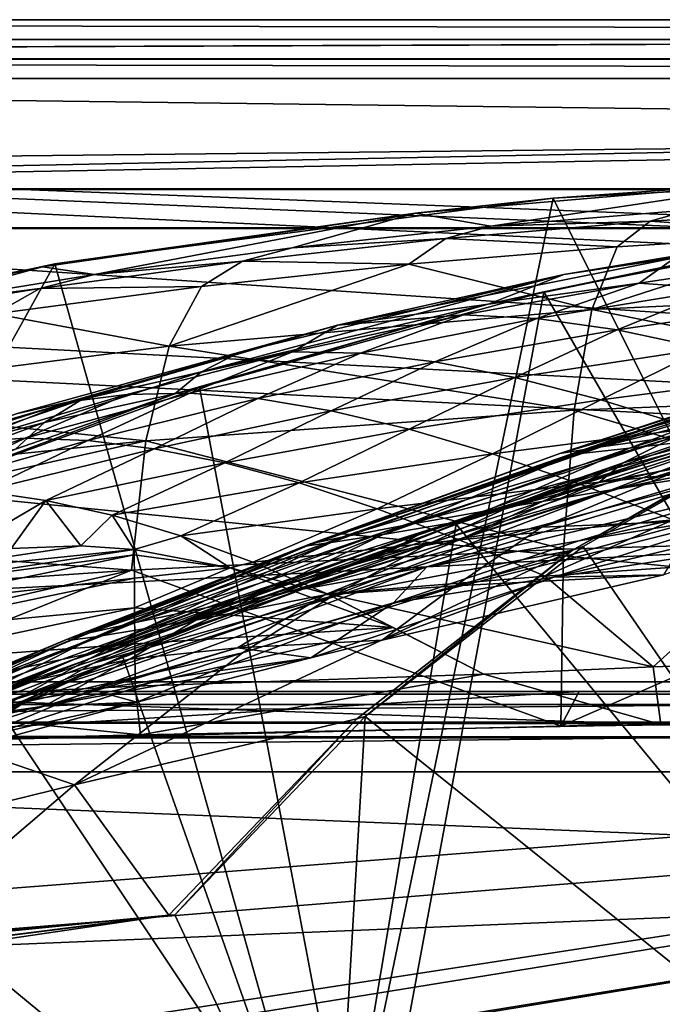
# Model space of a CAD drawing. Header units: metres. Extents: x 0 to 804, y -808 to 0.
# Tile 72 of 100: x 254 to 303, y -75 to 0. Entities that reach past the tile are written whole.
import ezdxf

# ---------------------------------------------------------------- set-up
doc = ezdxf.new("R2010")
doc.units = ezdxf.units.M

msp = doc.modelspace()

# ---------------------------------------------------------------- linework, layer by layer
at = {"layer": 'None0'}
for points in [[(743.104004, -37.838261, 2063.059814), (745.330872, -34.448139, 2063.059814), (34.402058, -4.519207, 2063.059814)], [(745.330872, -34.448139, 2063.059814), (748.720947, -32.221325, 2063.059814), (34.402058, -4.519207, 2063.059814)], [(34.402058, -4.519207, 2063.059814), (748.720947, -32.221325, 2063.059814), (788.402039, -4.519207, 2063.059814)], [(34.402058, -4.519207, 2063.059814), (64.544334, -51.518902, 2063.059814), (737.401917, -51.518902, 2063.059814)], [(743.104004, -37.838261, 2063.059814), (34.402058, -4.519207, 2063.059814), (737.401917, -51.518902, 2063.059814)], [(788.402039, -4.519207, 163.059708), (748.720947, -32.221325, 163.059708), (34.402058, -4.519207, 163.059708)], [(748.720947, -32.221325, 163.059708), (745.330872, -34.448139, 163.059708), (34.402058, -4.519207, 163.059708)], [(34.402058, -4.519207, 163.059708), (745.330872, -34.448139, 163.059708), (743.104004, -37.838261, 163.059708)], [(34.402058, -4.519207, 163.059708), (743.104004, -37.838261, 163.059708), (737.401917, -51.518902, 163.059708)], [(737.401917, -51.518902, 163.059708), (64.544334, -51.518902, 163.059708), (34.402058, -4.519207, 163.059708)], [(788.402039, -4.519207, 163.059708), (34.402058, -4.519207, 163.059708), (788.402039, -4.519207, 173.920044)], [(34.402058, -4.519207, 163.059708), (34.402058, -4.519207, 2063.059814), (788.402039, -4.519207, 173.920044)], [(788.402039, -4.519207, 173.920044), (34.402058, -4.519207, 2063.059814), (788.402039, -4.519207, 2051.920166)], [(34.402058, -4.519207, 2063.059814), (788.402039, -4.519207, 2063.059814), (788.402039, -4.519207, 2051.920166)], [(294.573608, -13.69255, 1608.156738), (337.517548, -99.568741, 1605.907959), (333.065826, -11.586427, 1608.211792)], [(333.065826, -11.586427, 1608.211792), (312.795715, -12.37691, 1610.901001), (294.573608, -13.69255, 1608.156738)], [(284.00412, -14.834646, 1610.717773), (312.795715, -12.37691, 1610.901001), (289.805145, -15.827066, 1716.930908)], [(312.795715, -12.37691, 1610.901001), (284.00412, -14.834646, 1610.717773), (294.573608, -13.69255, 1608.156738)], [(312.795715, -12.37691, 1610.901001), (305.105103, -14.572716, 1717.225586), (289.805145, -15.827066, 1716.930908)], [(256.348969, -18.718821, 1608.025146), (277.718262, -94.654442, 1606.036621), (294.573608, -13.69255, 1608.156738)], [(294.573608, -13.69255, 1608.156738), (284.00412, -14.834646, 1610.717773), (256.348969, -18.718821, 1608.025146)], [(277.718262, -94.654442, 1606.036621), (337.517548, -99.568741, 1605.907959), (294.573608, -13.69255, 1608.156738)], [(255.401566, -18.944498, 1610.452026), (284.00412, -14.834646, 1610.717773), (259.387146, -19.529999, 1716.190674)], [(284.00412, -14.834646, 1610.717773), (255.401566, -18.944498, 1610.452026), (256.348969, -18.718821, 1608.025146)], [(259.387146, -19.529999, 1716.190674), (284.00412, -14.834646, 1610.717773), (274.562469, -17.479712, 1716.585938)], [(284.00412, -14.834646, 1610.717773), (289.805145, -15.827066, 1716.930908), (274.562469, -17.479712, 1716.585938)], [(289.805145, -15.827066, 1716.930908), (305.105103, -14.572716, 1717.225586), (302.015839, -15.456615, 1771.650757)], [(305.105103, -14.572716, 1717.225586), (317.741516, -14.514934, 1772.012939), (302.015839, -15.456615, 1771.650757)], [(302.015839, -15.456615, 1771.650757), (317.741516, -14.514934, 1772.012939), (315.5401, -16.43042, 1826.515137)], [(274.562469, -17.479712, 1716.585938), (289.805145, -15.827066, 1716.930908), (286.345734, -16.785763, 1771.216064)], [(289.805145, -15.827066, 1716.930908), (302.015839, -15.456615, 1771.650757), (286.345734, -16.785763, 1771.216064)], [(286.345734, -16.785763, 1771.216064), (302.015839, -15.456615, 1771.650757), (299.496918, -17.4098, 1826.038086)], [(320.832275, -15.603981, 617.914917), (293.873108, -20.853827, 618.052429), (314.651367, -16.563557, 615.079346)], [(293.873108, -20.853827, 618.052429), (320.832275, -15.603981, 617.914917), (339.4245, -99.678642, 620.116516)], [(314.651367, -16.563557, 615.079346), (295.402344, -19.538303, 563.097229), (321.34256, -15.217979, 562.786987)], [(321.34256, -15.217979, 562.786987), (295.402344, -19.538303, 563.097229), (303.913727, -18.271084, 510.193909)], [(302.015839, -15.456615, 1771.650757), (315.5401, -16.43042, 1826.515137), (299.496918, -17.4098, 1826.038086)], [(314.651367, -16.563557, 615.079346), (289.675049, -21.782118, 615.342224), (295.402344, -19.538303, 563.097229)], [(293.873108, -20.853827, 618.052429), (289.675049, -21.782118, 615.342224), (314.651367, -16.563557, 615.079346)], [(299.496918, -17.4098, 1826.038086), (315.5401, -16.43042, 1826.515137), (297.55014, -22.224348, 1880.271606)], [(315.5401, -16.43042, 1826.515137), (330.201111, -20.694532, 1881.330322), (297.55014, -22.224348, 1880.271606)], [(274.562469, -17.479712, 1716.585938), (286.345734, -16.785763, 1771.216064), (270.739502, -18.502066, 1770.708984)], [(286.345734, -16.785763, 1771.216064), (283.512329, -18.755613, 1825.468384), (270.739502, -18.502066, 1770.708984)], [(286.345734, -16.785763, 1771.216064), (299.496918, -17.4098, 1826.038086), (283.512329, -18.755613, 1825.468384)], [(274.562469, -17.479712, 1716.585938), (270.739502, -18.502066, 1770.708984), (259.387146, -19.529999, 1716.190674)], [(299.496918, -17.4098, 1826.038086), (297.55014, -22.224348, 1880.271606), (283.512329, -18.755613, 1825.468384)], [(218.649078, -26.763483, 1607.814331), (218.58223, -86.707924, 1606.244751), (256.348969, -18.718821, 1608.025146)], [(218.58223, -86.707924, 1606.244751), (277.718262, -94.654442, 1606.036621), (256.348969, -18.718821, 1608.025146)], [(256.348969, -18.718821, 1608.025146), (255.401566, -18.944498, 1610.452026), (218.649078, -26.763483, 1607.814331)], [(255.205383, -20.604959, 1770.129639), (270.739502, -18.502066, 1770.708984), (267.592926, -20.467573, 1824.805908)], [(270.739502, -18.502066, 1770.708984), (255.205383, -20.604959, 1770.129639), (259.387146, -19.529999, 1716.190674)], [(283.512329, -18.755613, 1825.468384), (265.124786, -25.040169, 1878.77002), (267.592926, -20.467573, 1824.805908)], [(283.512329, -18.755613, 1825.468384), (297.55014, -22.224348, 1880.271606), (265.124786, -25.040169, 1878.77002)], [(270.739502, -18.502066, 1770.708984), (283.512329, -18.755613, 1825.468384), (267.592926, -20.467573, 1824.805908)], [(295.402344, -19.538303, 563.097229), (278.022461, -23.41547, 511.011322), (303.913727, -18.271084, 510.193909)], [(303.913727, -18.271084, 510.193909), (278.022461, -23.41547, 511.011322), (301.17691, -20.193193, 458.461304)], [(315.032501, -18.127468, 457.955444), (301.17691, -20.193193, 458.461304), (307.255737, -20.625, 432.669281)], [(315.032501, -18.127468, 457.955444), (303.913727, -18.271084, 510.193909), (301.17691, -20.193193, 458.461304)], [(255.401566, -18.944498, 1610.452026), (241.183777, -21.619293, 1610.288818), (218.649078, -26.763483, 1607.814331)], [(241.183777, -21.619293, 1610.288818), (255.401566, -18.944498, 1610.452026), (244.289108, -21.97691, 1715.745117)], [(244.289108, -21.97691, 1715.745117), (255.401566, -18.944498, 1610.452026), (259.387146, -19.529999, 1716.190674)], [(255.205383, -20.604959, 1770.129639), (244.289108, -21.97691, 1715.745117), (259.387146, -19.529999, 1716.190674)], [(289.675049, -21.782118, 615.342224), (267.608826, -27.002653, 590.007629), (295.402344, -19.538303, 563.097229)], [(295.402344, -19.538303, 563.097229), (267.608826, -27.002653, 590.007629), (270.53244, -25.496048, 563.545837)], [(270.53244, -25.496048, 563.545837), (278.022461, -23.41547, 511.011322), (295.402344, -19.538303, 563.097229)], [(278.022461, -23.41547, 511.011322), (287.687347, -22.639355, 459.049896), (301.17691, -20.193193, 458.461304)], [(301.17691, -20.193193, 458.461304), (287.687347, -22.639355, 459.049896), (293.327545, -22.909855, 433.308899)], [(301.17691, -20.193193, 458.461304), (293.327545, -22.909855, 433.308899), (307.255737, -20.625, 432.669281)], [(239.751648, -23.093576, 1769.477905), (255.205383, -20.604959, 1770.129639), (251.745193, -22.545198, 1824.050781)], [(239.751648, -23.093576, 1769.477905), (244.289108, -21.97691, 1715.745117), (255.205383, -20.604959, 1770.129639)], [(267.592926, -20.467573, 1824.805908), (265.124786, -25.040169, 1878.77002), (251.745193, -22.545198, 1824.050781)], [(251.745193, -22.545198, 1824.050781), (255.205383, -20.604959, 1770.129639), (267.592926, -20.467573, 1824.805908)], [(293.873108, -20.853827, 618.052429), (267.435608, -28.200781, 618.244812), (289.675049, -21.782118, 615.342224)], [(267.435608, -28.200781, 618.244812), (293.873108, -20.853827, 618.052429), (280.103149, -94.914627, 619.99176)], [(280.103149, -94.914627, 619.99176), (293.873108, -20.853827, 618.052429), (339.4245, -99.678642, 620.116516)], [(307.255737, -20.625, 432.669281), (293.327545, -22.909855, 433.308899), (299.498688, -23.776873, 407.748627)], [(297.55014, -22.224348, 1880.271606), (330.201111, -20.694532, 1881.330322), (329.212769, -28.625902, 1935.435791)], [(307.255737, -20.625, 432.669281), (299.498688, -23.776873, 407.748627), (313.922058, -21.683456, 407.077454)], [(289.675049, -21.782118, 615.342224), (265.549408, -28.684767, 615.678772), (267.608826, -27.002653, 590.007629)], [(267.435608, -28.200781, 618.244812), (265.549408, -28.684767, 615.678772), (289.675049, -21.782118, 615.342224)], [(313.922058, -21.683456, 407.077454), (299.498688, -23.776873, 407.748627), (306.193939, -25.212345, 382.38327)], [(265.124786, -25.040169, 1878.77002), (232.963272, -29.139597, 1876.826904), (251.745193, -22.545198, 1824.050781)], [(265.124786, -25.040169, 1878.77002), (297.55014, -22.224348, 1880.271606), (296.177032, -29.946133, 1934.199341)], [(278.022461, -23.41547, 511.011322), (274.578674, -25.477718, 459.721252), (287.687347, -22.639355, 459.049896)], [(274.578674, -25.477718, 459.721252), (279.801392, -25.573061, 434.038116), (287.687347, -22.639355, 459.049896)], [(287.687347, -22.639355, 459.049896), (279.801392, -25.573061, 434.038116), (293.327545, -22.909855, 433.308899)], [(296.177032, -29.946133, 1934.199341), (297.55014, -22.224348, 1880.271606), (329.212769, -28.625902, 1935.435791)], [(293.327545, -22.909855, 433.308899), (279.801392, -25.573061, 434.038116), (285.488922, -26.229733, 408.513397)], [(293.327545, -22.909855, 433.308899), (285.488922, -26.229733, 408.513397), (299.498688, -23.776873, 407.748627)], [(258.411804, -29.125168, 563.822021), (249.718109, -31.540806, 538.051392), (278.022461, -23.41547, 511.011322)], [(278.022461, -23.41547, 511.011322), (249.718109, -31.540806, 538.051392), (253.372681, -30.22637, 512.078308)], [(253.372681, -30.22637, 512.078308), (257.423431, -29.286085, 486.218231), (278.022461, -23.41547, 511.011322)], [(257.423431, -29.286085, 486.218231), (274.578674, -25.477718, 459.721252), (278.022461, -23.41547, 511.011322)], [(270.53244, -25.496048, 563.545837), (258.411804, -29.125168, 563.822021), (278.022461, -23.41547, 511.011322)], [(299.498688, -23.776873, 407.748627), (285.488922, -26.229733, 408.513397), (291.635925, -27.425375, 383.158325)], [(299.498688, -23.776873, 407.748627), (291.635925, -27.425375, 383.158325), (306.193939, -25.212345, 382.38327)], [(232.963272, -29.139597, 1876.826904), (265.124786, -25.040169, 1878.77002), (263.336761, -32.278755, 1932.462891)], [(257.423431, -29.286085, 486.218231), (261.868958, -28.725321, 460.475372), (274.578674, -25.477718, 459.721252)], [(267.608826, -27.002653, 590.007629), (258.411804, -29.125168, 563.822021), (270.53244, -25.496048, 563.545837)], [(261.868958, -28.725321, 460.475372), (266.707062, -28.628368, 434.856842), (274.578674, -25.477718, 459.721252)], [(263.336761, -32.278755, 1932.462891), (265.124786, -25.040169, 1878.77002), (296.177032, -29.946133, 1934.199341)], [(274.578674, -25.477718, 459.721252), (266.707062, -28.628368, 434.856842), (279.801392, -25.573061, 434.038116)], [(266.707062, -28.628368, 434.856842), (271.934326, -29.052488, 409.371735), (279.801392, -25.573061, 434.038116)], [(279.801392, -25.573061, 434.038116), (271.934326, -29.052488, 409.371735), (285.488922, -26.229733, 408.513397)], [(306.193939, -25.212345, 382.38327), (291.635925, -27.425375, 383.158325), (298.236938, -29.134571, 357.982147)], [(306.193939, -25.212345, 382.38327), (298.236938, -29.134571, 357.982147), (313.406372, -27.184265, 357.22464)], [(285.488922, -26.229733, 408.513397), (271.934326, -29.052488, 409.371735), (277.546997, -29.981905, 384.027832)], [(285.488922, -26.229733, 408.513397), (277.546997, -29.981905, 384.027832), (291.635925, -27.425375, 383.158325)], [(298.263947, -32.751995, 952.342163), (295.097321, -33.247612, 895.348083), (319.317352, -26.29254, 952.467773)], [(295.097321, -33.247612, 895.348083), (315.427612, -26.693949, 895.548584), (319.317352, -26.29254, 952.467773)], [(303.988922, -31.957781, 1009.056152), (298.263947, -32.751995, 952.342163), (326.065491, -25.739313, 1009.108154)], [(298.263947, -32.751995, 952.342163), (319.317352, -26.29254, 952.467773), (326.065491, -25.739313, 1009.108154)], [(265.549408, -28.684767, 615.678772), (255.561829, -30.893574, 590.153748), (267.608826, -27.002653, 590.007629)], [(267.608826, -27.002653, 590.007629), (255.561829, -30.893574, 590.153748), (258.411804, -29.125168, 563.822021)], [(275.695343, -40.327435, 837.568848), (314.321686, -26.930365, 838.165894), (295.097321, -33.247612, 895.348083)], [(275.695343, -40.327435, 837.568848), (296.204163, -33.30217, 779.860901), (314.321686, -26.930365, 838.165894)], [(295.097321, -33.247612, 895.348083), (314.321686, -26.930365, 838.165894), (315.427612, -26.693949, 895.548584)], [(296.204163, -33.30217, 779.860901), (315.961456, -26.996801, 780.114929), (314.321686, -26.930365, 838.165894)], [(300.44577, -32.860413, 720.996948), (315.961456, -26.996801, 780.114929), (296.204163, -33.30217, 779.860901)], [(307.118073, -32.083141, 663.198425), (320.350342, -26.89748, 721.176575), (300.44577, -32.860413, 720.996948)], [(300.44577, -32.860413, 720.996948), (320.350342, -26.89748, 721.176575), (315.961456, -26.996801, 780.114929)], [(291.635925, -27.425375, 383.158325), (277.546997, -29.981905, 384.027832), (283.54126, -31.398735, 358.831604)], [(291.635925, -27.425375, 383.158325), (283.54126, -31.398735, 358.831604), (298.236938, -29.134571, 357.982147)], [(313.406372, -27.184265, 357.22464), (298.236938, -29.134571, 357.982147), (305.286652, -31.328714, 332.992249)], [(267.435608, -28.200781, 618.244812), (241.829666, -37.533306, 618.489197), (265.549408, -28.684767, 615.678772)], [(241.829666, -37.533306, 618.489197), (267.435608, -28.200781, 618.244812), (280.103149, -94.914627, 619.99176)], [(241.829666, -37.533306, 618.489197), (253.32074, -32.92218, 615.881531), (265.549408, -28.684767, 615.678772)], [(265.549408, -28.684767, 615.678772), (253.32074, -32.92218, 615.881531), (255.561829, -30.893574, 590.153748)], [(258.878021, -32.257198, 410.323669), (266.707062, -28.628368, 434.856842), (254.076324, -32.091755, 435.765167)], [(266.707062, -28.628368, 434.856842), (261.868958, -28.725321, 460.475372), (254.076324, -32.091755, 435.765167)], [(271.934326, -29.052488, 409.371735), (266.707062, -28.628368, 434.856842), (258.878021, -32.257198, 410.323669)], [(316.608215, -28.308121, 1518.111328), (314.304779, -30.240707, 1562.556396), (292.299164, -36.85598, 1471.195679)], [(299.939545, -33.965172, 1471.546631), (316.608215, -28.308121, 1518.111328), (292.299164, -36.85598, 1471.195679)], [(328.671326, -39.61805, 1989.055786), (296.177032, -29.946133, 1934.199341), (329.212769, -28.625902, 1935.435791)], [(316.608215, -28.308121, 1518.111328), (299.939545, -33.965172, 1471.546631), (315.694, -29.776968, 1472.248779)], [(230.716278, -35.62178, 1930.227783), (232.963272, -29.139597, 1876.826904), (263.336761, -32.278755, 1932.462891)], [(249.578598, -32.402069, 461.312286), (257.423431, -29.286085, 486.218231), (245.386581, -33.158413, 486.960266)], [(257.423431, -29.286085, 486.218231), (253.372681, -30.22637, 512.078308), (245.386581, -33.158413, 486.960266)], [(255.561829, -30.893574, 590.153748), (246.461044, -33.224522, 564.132813), (258.411804, -29.125168, 563.822021)], [(258.411804, -29.125168, 563.822021), (246.461044, -33.224522, 564.132813), (249.718109, -31.540806, 538.051392)], [(254.076324, -32.091755, 435.765167), (261.868958, -28.725321, 460.475372), (249.578598, -32.402069, 461.312286)], [(261.868958, -28.725321, 460.475372), (257.423431, -29.286085, 486.218231), (249.578598, -32.402069, 461.312286)], [(263.981689, -32.890076, 384.991852), (271.934326, -29.052488, 409.371735), (258.878021, -32.257198, 410.323669)], [(271.934326, -29.052488, 409.371735), (263.981689, -32.890076, 384.991852), (277.546997, -29.981905, 384.027832)], [(298.236938, -29.134571, 357.982147), (283.54126, -31.398735, 358.831604), (289.913452, -33.282894, 333.788177)], [(298.236938, -29.134571, 357.982147), (289.913452, -33.282894, 333.788177), (305.286652, -31.328714, 332.992249)], [(295.378693, -40.59396, 1987.670532), (263.336761, -32.278755, 1932.462891), (296.177032, -29.946133, 1934.199341)], [(277.546997, -29.981905, 384.027832), (263.981689, -32.890076, 384.991852), (269.385376, -33.980976, 359.773071)], [(277.546997, -29.981905, 384.027832), (269.385376, -33.980976, 359.773071), (283.54126, -31.398735, 358.831604)], [(328.671326, -39.61805, 1989.055786), (295.378693, -40.59396, 1987.670532), (296.177032, -29.946133, 1934.199341)], [(314.304779, -30.240707, 1562.556396), (315.287323, -29.929626, 1565.284912), (296.06543, -40.672493, 1562.975952)], [(315.287323, -29.929626, 1565.284912), (296.880707, -40.384563, 1565.564209), (296.06543, -40.672493, 1562.975952)], [(337.533447, -99.569656, 1567.110596), (296.880707, -40.384563, 1565.564209), (315.287323, -29.929626, 1565.284912)], [(304.993652, -34.238422, 1425.689087), (315.694, -29.776968, 1472.248779), (298.072357, -35.482574, 1425.274292)], [(315.694, -29.776968, 1472.248779), (299.939545, -33.965172, 1471.546631), (298.072357, -35.482574, 1425.274292)], [(253.32074, -32.92218, 615.881531), (243.602676, -35.272408, 590.318176), (255.561829, -30.893574, 590.153748)], [(255.561829, -30.893574, 590.153748), (243.602676, -35.272408, 590.318176), (246.461044, -33.224522, 564.132813)], [(284.86438, -40.260113, 1470.844604), (314.304779, -30.240707, 1562.556396), (277.6698, -44.160591, 1470.49353)], [(314.304779, -30.240707, 1562.556396), (296.06543, -40.672493, 1562.975952), (277.6698, -44.160591, 1470.49353)], [(303.988922, -31.957781, 1009.056152), (312.365417, -30.882969, 1065.649902), (282.981323, -38.798779, 1008.983704)], [(312.365417, -30.882969, 1065.649902), (289.883331, -37.568882, 1065.643799), (282.981323, -38.798779, 1008.983704)], [(314.304779, -30.240707, 1562.556396), (284.86438, -40.260113, 1470.844604), (292.299164, -36.85598, 1471.195679)], [(287.146973, -38.672516, 660.301147), (313.709747, -30.248764, 660.521729), (307.118073, -32.083141, 663.198425)], [(287.146973, -38.672516, 660.301147), (337.517517, -99.568741, 658.706482), (313.709747, -30.248764, 660.521729)], [(289.883331, -37.568882, 1065.643799), (312.365417, -30.882969, 1065.649902), (311.292511, -32.640263, 1122.289429)], [(311.292511, -32.640263, 1122.289429), (324.290161, -30.888161, 1179.018677), (299.196594, -36.015312, 1122.286255)], [(324.290161, -30.888161, 1179.018677), (311.036591, -34.16378, 1178.973145), (299.196594, -36.015312, 1122.286255)], [(283.54126, -31.398735, 358.831604), (269.385376, -33.980976, 359.773071), (275.087128, -35.519348, 334.670044)], [(283.54126, -31.398735, 358.831604), (275.087128, -35.519348, 334.670044), (289.913452, -33.282894, 333.788177)], [(305.286652, -31.328714, 332.992249), (289.913452, -33.282894, 333.788177), (296.660187, -35.608921, 308.900726)], [(296.660187, -35.608921, 308.900726), (312.780273, -33.971493, 308.193176), (305.286652, -31.328714, 332.992249)], [(262.230164, -42.215172, 1985.746338), (229.880264, -39.752583, 1956.806641), (263.336761, -32.278755, 1932.462891)], [(263.336761, -32.278755, 1932.462891), (229.880264, -39.752583, 1956.806641), (230.716278, -35.62178, 1930.227783)], [(249.578598, -32.402069, 461.312286), (241.742996, -36.001438, 437.958038), (254.076324, -32.091755, 435.765167)], [(241.742996, -36.001438, 437.958038), (246.167831, -35.85994, 412.487915), (254.076324, -32.091755, 435.765167)], [(254.076324, -32.091755, 435.765167), (246.167831, -35.85994, 412.487915), (258.878021, -32.257198, 410.323669)], [(246.167831, -35.85994, 412.487915), (250.809601, -36.141037, 387.058319), (258.878021, -32.257198, 410.323669)], [(258.878021, -32.257198, 410.323669), (250.809601, -36.141037, 387.058319), (263.981689, -32.890076, 384.991852)], [(295.378693, -40.59396, 1987.670532), (262.230164, -42.215172, 1985.746338), (263.336761, -32.278755, 1932.462891)], [(282.981323, -38.798779, 1008.983704), (278.364746, -39.678192, 952.169128), (303.988922, -31.957781, 1009.056152)], [(278.364746, -39.678192, 952.169128), (298.263947, -32.751995, 952.342163), (303.988922, -31.957781, 1009.056152)], [(287.146973, -38.672516, 660.301147), (307.118073, -32.083141, 663.198425), (287.689117, -38.420334, 662.912781)], [(287.689117, -38.420334, 662.912781), (307.118073, -32.083141, 663.198425), (300.44577, -32.860413, 720.996948)], [(250.809601, -36.141037, 387.058319), (255.667648, -36.853851, 361.677277), (263.981689, -32.890076, 384.991852)], [(263.981689, -32.890076, 384.991852), (255.667648, -36.853851, 361.677277), (269.385376, -33.980976, 359.773071)], [(278.364746, -39.678192, 952.169128), (275.954956, -40.191292, 895.072998), (298.263947, -32.751995, 952.342163)], [(275.954956, -40.191292, 895.072998), (295.097321, -33.247612, 895.348083), (298.263947, -32.751995, 952.342163)], [(287.689117, -38.420334, 662.912781), (300.44577, -32.860413, 720.996948), (281.539948, -39.460186, 720.751343)], [(281.539948, -39.460186, 720.751343), (300.44577, -32.860413, 720.996948), (296.204163, -33.30217, 779.860901)], [(299.196594, -36.015312, 1122.286255), (289.883331, -37.568882, 1065.643799), (311.292511, -32.640263, 1122.289429)], [(289.913452, -33.282894, 333.788177), (275.087128, -35.519348, 334.670044), (281.085205, -37.491833, 309.684357)], [(275.954956, -40.191292, 895.072998), (275.695343, -40.327435, 837.568848), (295.097321, -33.247612, 895.348083)], [(277.55658, -40.082592, 779.513306), (296.204163, -33.30217, 779.860901), (275.695343, -40.327435, 837.568848)], [(281.539948, -39.460186, 720.751343), (296.204163, -33.30217, 779.860901), (277.55658, -40.082592, 779.513306)], [(289.913452, -33.282894, 333.788177), (281.085205, -37.491833, 309.684357), (296.660187, -35.608921, 308.900726)], [(298.072357, -35.482574, 1425.274292), (299.939545, -33.965172, 1471.546631), (284.511475, -39.327137, 1424.444946)], [(299.939545, -33.965172, 1471.546631), (292.299164, -36.85598, 1471.195679), (284.511475, -39.327137, 1424.444946)], [(293.69577, -38.906479, 1378.530884), (305.600769, -38.4268, 1379.373047), (311.967163, -33.453278, 1426.10376)], [(304.993652, -34.238422, 1425.689087), (293.69577, -38.906479, 1378.530884), (311.967163, -33.453278, 1426.10376)], [(310.402679, -37.694042, 1291.495117), (296.55072, -39.949287, 1235.307617), (326.400146, -33.317085, 1291.730469)], [(296.55072, -39.949287, 1235.307617), (310.943695, -35.719398, 1235.449707), (326.400146, -33.317085, 1291.730469)], [(269.385376, -33.980976, 359.773071), (255.667648, -36.853851, 361.677277), (260.740814, -37.999592, 336.353973)], [(269.385376, -33.980976, 359.773071), (260.740814, -37.999592, 336.353973), (275.087128, -35.519348, 334.670044)], [(299.196594, -36.015312, 1122.286255), (311.036591, -34.16378, 1178.973145), (275.362854, -43.6642, 1122.279053)], [(311.036591, -34.16378, 1178.973145), (284.882111, -41.942944, 1178.865479), (275.362854, -43.6642, 1122.279053)], [(284.882111, -41.942944, 1178.865479), (311.036591, -34.16378, 1178.973145), (310.943695, -35.719398, 1235.449707)], [(298.072357, -35.482574, 1425.274292), (287.764557, -39.716629, 1378.109741), (304.993652, -34.238422, 1425.689087)], [(287.764557, -39.716629, 1378.109741), (293.69577, -38.906479, 1378.530884), (304.993652, -34.238422, 1425.689087)], [(303.778595, -38.348515, 284.171265), (312.780273, -33.971493, 308.193176), (296.660187, -35.608921, 308.900726)], [(308.892883, -40.556469, 1346.965698), (294.633575, -42.749805, 1291.23645), (326.433258, -35.178562, 1347.30896)], [(294.633575, -42.749805, 1291.23645), (310.402679, -37.694042, 1291.495117), (326.433258, -35.178562, 1347.30896)], [(255.667648, -36.853851, 361.677277), (250.809601, -36.141037, 387.058319), (247.93425, -41.389259, 402.273071)], [(260.740814, -37.999592, 336.353973), (266.027649, -39.576496, 311.0979), (275.087128, -35.519348, 334.670044)], [(275.087128, -35.519348, 334.670044), (266.027649, -39.576496, 311.0979), (281.085205, -37.491833, 309.684357)], [(299.196594, -36.015312, 1122.286255), (275.362854, -43.6642, 1122.279053), (267.939758, -45.097912, 1065.63562)], [(289.883331, -37.568882, 1065.643799), (299.196594, -36.015312, 1122.286255), (267.939758, -45.097912, 1065.63562)], [(296.660187, -35.608921, 308.900726), (281.085205, -37.491833, 309.684357), (287.378052, -39.883587, 284.817108)], [(284.511475, -39.327137, 1424.444946), (281.881073, -40.9039, 1377.688599), (298.072357, -35.482574, 1425.274292)], [(281.881073, -40.9039, 1377.688599), (287.764557, -39.716629, 1378.109741), (298.072357, -35.482574, 1425.274292)], [(284.882111, -41.942944, 1178.865479), (310.943695, -35.719398, 1235.449707), (296.55072, -39.949287, 1235.307617)], [(287.378052, -39.883587, 284.817108), (303.778595, -38.348515, 284.171265), (296.660187, -35.608921, 308.900726)], [(253.009842, -40.549961, 375.109833), (255.667648, -36.853851, 361.677277), (247.93425, -41.389259, 402.273071)], [(253.009842, -40.549961, 375.109833), (258.345215, -40.327885, 347.947815), (255.667648, -36.853851, 361.677277)], [(258.345215, -40.327885, 347.947815), (260.740814, -37.999592, 336.353973), (255.667648, -36.853851, 361.677277)], [(284.511475, -39.327137, 1424.444946), (292.299164, -36.85598, 1471.195679), (264.767548, -46.683899, 1376.425293)], [(292.299164, -36.85598, 1471.195679), (284.86438, -40.260113, 1470.844604), (264.767548, -46.683899, 1376.425293)], [(280.103149, -94.914627, 619.99176), (221.425644, -87.165344, 619.788818), (241.829666, -37.533306, 618.489197)], [(282.981323, -38.798779, 1008.983704), (289.883331, -37.568882, 1065.643799), (262.524475, -46.222847, 1008.890869)], [(289.883331, -37.568882, 1065.643799), (267.939758, -45.097912, 1065.63562), (262.524475, -46.222847, 1008.890869)], [(281.085205, -37.491833, 309.684357), (266.027649, -39.576496, 311.0979), (271.526459, -41.58358, 285.917786)], [(281.085205, -37.491833, 309.684357), (271.526459, -41.58358, 285.917786), (287.378052, -39.883587, 284.817108)], [(294.633575, -42.749805, 1291.23645), (282.329895, -44.71611, 1235.151611), (310.402679, -37.694042, 1291.495117)], [(282.329895, -44.71611, 1235.151611), (296.55072, -39.949287, 1235.307617), (310.402679, -37.694042, 1291.495117)], [(258.345215, -40.327885, 347.947815), (262.422302, -40.610714, 328.037292), (260.740814, -37.999592, 336.353973)], [(262.422302, -40.610714, 328.037292), (266.027649, -39.576496, 311.0979), (260.740814, -37.999592, 336.353973)], [(261.529694, -48.802887, 660.035828), (287.689117, -38.420334, 662.912781), (268.628357, -45.726032, 662.584045)], [(261.529694, -48.802887, 660.035828), (287.146973, -38.672516, 660.301147), (287.689117, -38.420334, 662.912781)], [(268.628357, -45.726032, 662.584045), (287.689117, -38.420334, 662.912781), (281.539948, -39.460186, 720.751343)], [(287.05777, -43.400482, 1331.089478), (303.059052, -42.557636, 1346.880127), (305.600769, -38.4268, 1379.373047)], [(287.05777, -43.400482, 1331.089478), (305.600769, -38.4268, 1379.373047), (293.69577, -38.906479, 1378.530884)], [(293.964783, -42.676311, 260.067993), (303.778595, -38.348515, 284.171265), (287.378052, -39.883587, 284.817108)], [(311.266785, -41.466755, 259.599365), (303.778595, -38.348515, 284.171265), (293.964783, -42.676311, 260.067993)], [(262.524475, -46.222847, 1008.890869), (259.020416, -47.016838, 951.948608), (282.981323, -38.798779, 1008.983704)], [(259.020416, -47.016838, 951.948608), (278.364746, -39.678192, 952.169128), (282.981323, -38.798779, 1008.983704)], [(261.529694, -48.802887, 660.035828), (277.718231, -94.654434, 658.835205), (287.146973, -38.672516, 660.301147)], [(277.060394, -44.105186, 1330.324463), (287.05777, -43.400482, 1331.089478), (293.69577, -38.906479, 1378.530884)], [(293.69577, -38.906479, 1378.530884), (287.764557, -39.716629, 1378.109741), (277.060394, -44.105186, 1330.324463)], [(277.718231, -94.654434, 658.835205), (337.517517, -99.568741, 658.706482), (287.146973, -38.672516, 660.301147)], [(229.880264, -39.752583, 1956.806641), (262.230164, -42.215172, 1985.746338), (229.236099, -44.48011, 1983.284302)], [(259.020416, -47.016838, 951.948608), (257.367035, -47.466808, 894.723267), (278.364746, -39.678192, 952.169128)], [(257.367035, -47.466808, 894.723267), (275.954956, -40.191292, 895.072998), (278.364746, -39.678192, 952.169128)], [(262.422302, -40.610714, 328.037292), (269.809845, -42.019775, 293.584839), (266.027649, -39.576496, 311.0979)], [(268.628357, -45.726032, 662.584045), (281.539948, -39.460186, 720.751343), (263.178314, -46.692596, 720.439819)], [(263.178314, -46.692596, 720.439819), (281.539948, -39.460186, 720.751343), (277.55658, -40.082592, 779.513306)], [(264.767548, -46.683899, 1376.425293), (270.357666, -44.392456, 1376.846436), (284.511475, -39.327137, 1424.444946)], [(269.809845, -42.019775, 293.584839), (271.526459, -41.58358, 285.917786), (266.027649, -39.576496, 311.0979)], [(287.764557, -39.716629, 1378.109741), (267.157837, -46.029953, 1329.559448), (277.060394, -44.105186, 1330.324463)], [(287.764557, -39.716629, 1378.109741), (281.881073, -40.9039, 1377.688599), (267.157837, -46.029953, 1329.559448)], [(270.357666, -44.392456, 1376.846436), (281.881073, -40.9039, 1377.688599), (284.511475, -39.327137, 1424.444946)], [(287.378052, -39.883587, 284.817108), (271.526459, -41.58358, 285.917786), (277.235138, -44.020515, 260.821594)], [(277.235138, -44.020515, 260.821594), (293.964783, -42.676311, 260.067993), (287.378052, -39.883587, 284.817108)], [(282.329895, -44.71611, 1235.151611), (284.882111, -41.942944, 1178.865479), (296.55072, -39.949287, 1235.307617)], [(362.074646, -53.340942, 2042.971069), (295.156006, -54.164406, 2040.5354), (328.671326, -39.61805, 1989.055786)], [(328.671326, -39.61805, 1989.055786), (295.156006, -54.164406, 2040.5354), (295.378693, -40.59396, 1987.670532)], [(262.431183, -41.039036, 320.841644), (262.422302, -40.610714, 328.037292), (242.61438, -43.665421, 321.927307)], [(262.422302, -40.610714, 328.037292), (242.616577, -42.700409, 348.747528), (242.61438, -43.665421, 321.927307)], [(262.422302, -40.610714, 328.037292), (258.345215, -40.327885, 347.947815), (242.616577, -42.700409, 348.747528)], [(258.345215, -40.327885, 347.947815), (253.009842, -40.549961, 375.109833), (242.616577, -42.700409, 348.747528)], [(257.367035, -47.466808, 894.723267), (257.520477, -47.56395, 837.130737), (275.954956, -40.191292, 895.072998)], [(257.520477, -47.56395, 837.130737), (275.695343, -40.327435, 837.568848), (275.954956, -40.191292, 895.072998)], [(259.457581, -47.304928, 779.072327), (275.695343, -40.327435, 837.568848), (257.520477, -47.56395, 837.130737)], [(296.06543, -40.672493, 1562.975952), (257.866852, -58.659721, 1469.44043), (270.750092, -48.540432, 1470.142578)], [(296.06543, -40.672493, 1562.975952), (279.515442, -53.599087, 1563.484985), (257.866852, -58.659721, 1469.44043)], [(264.767548, -46.683899, 1376.425293), (284.86438, -40.260113, 1470.844604), (259.323273, -49.328117, 1376.00415)], [(284.86438, -40.260113, 1470.844604), (277.6698, -44.160591, 1470.49353), (259.323273, -49.328117, 1376.00415)], [(263.178314, -46.692596, 720.439819), (277.55658, -40.082592, 779.513306), (259.457581, -47.304928, 779.072327)], [(259.457581, -47.304928, 779.072327), (277.55658, -40.082592, 779.513306), (275.695343, -40.327435, 837.568848)], [(295.156006, -54.164406, 2040.5354), (262.230164, -42.215172, 1985.746338), (295.378693, -40.59396, 1987.670532)], [(269.809845, -42.019775, 293.584839), (262.422302, -40.610714, 328.037292), (262.431183, -41.039036, 320.841644)], [(277.6698, -44.160591, 1470.49353), (296.06543, -40.672493, 1562.975952), (270.750092, -48.540432, 1470.142578)], [(296.06543, -40.672493, 1562.975952), (280.151794, -53.427265, 1565.906494), (279.515442, -53.599087, 1563.484985)], [(280.151794, -53.427265, 1565.906494), (296.880707, -40.384563, 1565.564209), (337.533447, -99.569656, 1567.110596)], [(296.06543, -40.672493, 1562.975952), (296.880707, -40.384563, 1565.564209), (280.151794, -53.427265, 1565.906494)], [(294.633575, -42.749805, 1291.23645), (308.892883, -40.556469, 1346.965698), (303.059052, -42.557636, 1346.880127)], [(262.431183, -41.039036, 320.841644), (242.61438, -43.665421, 321.927307), (242.612167, -45.088509, 295.158417)], [(242.612167, -45.088509, 295.158417), (262.448181, -42.827347, 293.983368), (262.431183, -41.039036, 320.841644)], [(262.448181, -42.827347, 293.983368), (269.809845, -42.019775, 293.584839), (262.431183, -41.039036, 320.841644)], [(281.881073, -40.9039, 1377.688599), (270.357666, -44.392456, 1376.846436), (267.157837, -46.029953, 1329.559448)], [(293.964783, -42.676311, 260.067993), (302.23764, -49.61388, 210.920059), (311.266785, -41.466755, 259.599365)], [(302.23764, -49.61388, 210.920059), (342.279907, -48.223858, 210.920059), (311.266785, -41.466755, 259.599365)], [(295.156006, -54.164406, 2040.5354), (228.524063, -55.725853, 2035.875732), (262.230164, -42.215172, 1985.746338)], [(228.524063, -55.725853, 2035.875732), (228.783936, -49.804897, 2009.645752), (262.230164, -42.215172, 1985.746338)], [(262.230164, -42.215172, 1985.746338), (228.783936, -49.804897, 2009.645752), (229.236099, -44.48011, 1983.284302)], [(275.362854, -43.6642, 1122.279053), (284.882111, -41.942944, 1178.865479), (251.839661, -52.571098, 1122.270264)], [(284.882111, -41.942944, 1178.865479), (259.213684, -51.380821, 1178.73584), (251.839661, -52.571098, 1122.270264)], [(259.213684, -51.380821, 1178.73584), (284.882111, -41.942944, 1178.865479), (282.329895, -44.71611, 1235.151611)], [(269.809845, -42.019775, 293.584839), (262.448181, -42.827347, 293.983368), (262.46521, -45.102978, 267.190369)], [(282.313477, -46.60183, 239.290939), (269.809845, -42.019775, 293.584839), (262.46521, -45.102978, 267.190369)], [(271.526459, -41.58358, 285.917786), (269.809845, -42.019775, 293.584839), (277.235138, -44.020515, 260.821594)], [(269.809845, -42.019775, 293.584839), (282.313477, -46.60183, 239.290939), (277.235138, -44.020515, 260.821594)], [(262.46521, -45.102978, 267.190369), (262.448181, -42.827347, 293.983368), (242.60997, -46.968536, 268.450775)], [(262.448181, -42.827347, 293.983368), (242.612167, -45.088509, 295.158417), (242.60997, -46.968536, 268.450775)], [(281.457184, -47.572384, 1290.979248), (275.981049, -48.914433, 1275.446777), (294.633575, -42.749805, 1291.23645)], [(275.981049, -48.914433, 1275.446777), (282.329895, -44.71611, 1235.151611), (294.633575, -42.749805, 1291.23645)], [(302.23764, -49.61388, 210.920059), (293.964783, -42.676311, 260.067993), (277.235138, -44.020515, 260.821594)], [(281.457184, -47.572384, 1290.979248), (294.633575, -42.749805, 1291.23645), (303.059052, -42.557636, 1346.880127)], [(281.457184, -47.572384, 1290.979248), (303.059052, -42.557636, 1346.880127), (287.05777, -43.400482, 1331.089478)], [(275.362854, -43.6642, 1122.279053), (246.159088, -53.564972, 1065.625244), (267.939758, -45.097912, 1065.63562)], [(275.362854, -43.6642, 1122.279053), (251.839661, -52.571098, 1122.270264), (246.159088, -53.564972, 1065.625244)], [(270.35907, -48.157398, 1282.202271), (281.457184, -47.572384, 1290.979248), (287.05777, -43.400482, 1331.089478)], [(270.35907, -48.157398, 1282.202271), (287.05777, -43.400482, 1331.089478), (277.060394, -44.105186, 1330.324463)], [(259.323273, -49.328117, 1376.00415), (277.6698, -44.160591, 1470.49353), (254.047714, -52.31377, 1375.58313)], [(277.6698, -44.160591, 1470.49353), (270.750092, -48.540432, 1470.142578), (254.047714, -52.31377, 1375.58313)], [(257.506775, -49.152481, 1328.794556), (270.357666, -44.392456, 1376.846436), (264.767548, -46.683899, 1376.425293)], [(270.357666, -44.392456, 1376.846436), (257.506775, -49.152481, 1328.794556), (267.157837, -46.029953, 1329.559448)], [(262.096832, -49.020161, 1281.579346), (270.35907, -48.157398, 1282.202271), (277.060394, -44.105186, 1330.324463)], [(277.060394, -44.105186, 1330.324463), (267.157837, -46.029953, 1329.559448), (262.096832, -49.020161, 1281.579346)], [(289.271912, -50.177692, 210.920059), (302.23764, -49.61388, 210.920059), (277.235138, -44.020515, 260.821594)], [(277.235138, -44.020515, 260.821594), (282.313477, -46.60183, 239.290939), (289.271912, -50.177692, 210.920059)], [(267.939758, -45.097912, 1065.63562), (246.159088, -53.564972, 1065.625244), (242.11586, -54.346607, 1008.777649)], [(262.524475, -46.222847, 1008.890869), (267.939758, -45.097912, 1065.63562), (242.11586, -54.346607, 1008.777649)], [(242.60997, -46.968536, 268.450775), (242.607773, -49.303947, 241.814194), (262.46521, -45.102978, 267.190369)], [(242.607773, -49.303947, 241.814194), (262.482208, -47.864288, 240.47316), (262.46521, -45.102978, 267.190369)], [(268.314392, -50.005356, 1234.981567), (259.213684, -51.380821, 1178.73584), (282.329895, -44.71611, 1235.151611)], [(262.46521, -45.102978, 267.190369), (262.482208, -47.864288, 240.47316), (282.313477, -46.60183, 239.290939)], [(282.329895, -44.71611, 1235.151611), (275.981049, -48.914433, 1275.446777), (268.314392, -50.005356, 1234.981567)], [(249.947723, -53.998867, 662.213379), (268.628357, -45.726032, 662.584045), (263.178314, -46.692596, 720.439819)], [(249.947723, -53.998867, 662.213379), (261.529694, -48.802887, 660.035828), (268.628357, -45.726032, 662.584045)], [(257.506775, -49.152481, 1328.794556), (253.931808, -50.836445, 1280.956421), (267.157837, -46.029953, 1329.559448)], [(267.157837, -46.029953, 1329.559448), (253.931808, -50.836445, 1280.956421), (262.096832, -49.020161, 1281.579346)], [(238.360626, -57.246353, 1279.710571), (257.506775, -49.152481, 1328.794556), (264.767548, -46.683899, 1376.425293)], [(264.767548, -46.683899, 1376.425293), (259.323273, -49.328117, 1376.00415), (238.360626, -57.246353, 1279.710571)], [(242.11586, -54.346607, 1008.777649), (239.648453, -54.899479, 951.680603), (262.524475, -46.222847, 1008.890869)], [(239.648453, -54.899479, 951.680603), (259.020416, -47.016838, 951.948608), (262.524475, -46.222847, 1008.890869)], [(249.947723, -53.998867, 662.213379), (263.178314, -46.692596, 720.439819), (244.926193, -54.680893, 720.062378)], [(244.926193, -54.680893, 720.062378), (263.178314, -46.692596, 720.439819), (259.457581, -47.304928, 779.072327)], [(262.482208, -47.864288, 240.47316), (262.499207, -51.109505, 213.842178), (282.313477, -46.60183, 239.290939)], [(282.313477, -46.60183, 239.290939), (262.499207, -51.109505, 213.842178), (289.271912, -50.177692, 210.920059)], [(239.648453, -54.899479, 951.680603), (238.717804, -55.213818, 894.298889), (259.020416, -47.016838, 951.948608)], [(238.717804, -55.213818, 894.298889), (257.367035, -47.466808, 894.723267), (259.020416, -47.016838, 951.948608)], [(238.717804, -55.213818, 894.298889), (239.295349, -55.283051, 836.599487), (257.367035, -47.466808, 894.723267)], [(239.295349, -55.283051, 836.599487), (257.520477, -47.56395, 837.130737), (257.367035, -47.466808, 894.723267)], [(244.926193, -54.680893, 720.062378), (259.457581, -47.304928, 779.072327), (241.365311, -55.104694, 778.537842)], [(241.365311, -55.104694, 778.537842), (259.457581, -47.304928, 779.072327), (257.520477, -47.56395, 837.130737)], [(239.295349, -55.283051, 836.599487), (241.365311, -55.104694, 778.537842), (257.520477, -47.56395, 837.130737)], [(242.607773, -49.303947, 241.814194), (242.605576, -52.093094, 215.258438), (262.482208, -47.864288, 240.47316)], [(242.605576, -52.093094, 215.258438), (262.499207, -51.109505, 213.842178), (262.482208, -47.864288, 240.47316)], [(255.535645, -52.643673, 1232.833496), (275.981049, -48.914433, 1275.446777), (270.35907, -48.157398, 1282.202271)], [(255.535645, -52.643673, 1232.833496), (270.35907, -48.157398, 1282.202271), (262.096832, -49.020161, 1281.579346)], [(275.981049, -48.914433, 1275.446777), (281.457184, -47.572384, 1290.979248), (270.35907, -48.157398, 1282.202271)], [(342.279907, -48.223858, 210.920059), (302.23764, -49.61388, 210.920059), (302.844818, -54.03294, 184.910767)], [(342.823608, -53.500282, 183.34021), (342.279907, -48.223858, 210.920059), (302.844818, -54.03294, 184.910767)], [(236.577499, -60.736385, 659.723389), (261.529694, -48.802887, 660.035828), (249.947723, -53.998867, 662.213379)], [(277.718231, -94.654434, 658.835205), (261.529694, -48.802887, 660.035828), (236.577499, -60.736385, 659.723389)], [(248.831696, -53.605236, 1232.391602), (255.535645, -52.643673, 1232.833496), (262.096832, -49.020161, 1281.579346)], [(253.931808, -50.836445, 1280.956421), (248.831696, -53.605236, 1232.391602), (262.096832, -49.020161, 1281.579346)], [(254.047714, -52.31377, 1375.58313), (270.750092, -48.540432, 1470.142578), (248.963715, -55.629524, 1375.161987)], [(270.750092, -48.540432, 1470.142578), (257.866852, -58.659721, 1469.44043), (248.963715, -55.629524, 1375.161987)], [(262.644775, -52.315422, 1234.646362), (275.981049, -48.914433, 1275.446777), (255.535645, -52.643673, 1232.833496)], [(275.981049, -48.914433, 1275.446777), (262.644775, -52.315422, 1234.646362), (268.314392, -50.005356, 1234.981567)], [(245.981277, -53.587872, 1280.333496), (257.506775, -49.152481, 1328.794556), (238.360626, -57.246353, 1279.710571)], [(259.323273, -49.328117, 1376.00415), (254.047714, -52.31377, 1375.58313), (238.360626, -57.246353, 1279.710571)], [(253.931808, -50.836445, 1280.956421), (257.506775, -49.152481, 1328.794556), (245.981277, -53.587872, 1280.333496)], [(302.844818, -54.03294, 184.910767), (302.23764, -49.61388, 210.920059), (289.271912, -50.177692, 210.920059)], [(268.314392, -50.005356, 1234.981567), (262.644775, -52.315422, 1234.646362), (259.213684, -51.380821, 1178.73584)], [(262.499207, -51.109505, 213.842178), (262.910919, -54.825188, 187.280441), (289.271912, -50.177692, 210.920059)], [(289.271912, -50.177692, 210.920059), (262.910919, -54.825188, 187.280441), (302.844818, -54.03294, 184.910767)], [(248.831696, -53.605236, 1232.391602), (253.931808, -50.836445, 1280.956421), (242.225098, -55.284916, 1231.949829)], [(242.225098, -55.284916, 1231.949829), (253.931808, -50.836445, 1280.956421), (245.981277, -53.587872, 1280.333496)], [(242.605576, -52.093094, 215.258438), (242.965576, -55.324387, 188.764526), (262.499207, -51.109505, 213.842178)], [(242.965576, -55.324387, 188.764526), (262.910919, -54.825188, 187.280441), (262.499207, -51.109505, 213.842178)], [(737.401917, -51.518902, 163.059708), (396.130096, -51.518902, 182.490662), (64.544334, -51.518902, 163.059708)], [(396.130096, -51.518902, 182.490662), (312.807922, -51.518902, 184.444412), (64.544334, -51.518902, 163.059708)], [(64.544334, -51.518902, 163.059708), (312.807922, -51.518902, 184.444412), (229.716583, -51.518902, 189.861313)], [(229.516266, -51.518902, 2035.961548), (296.583313, -51.518902, 2040.610718), (64.544334, -51.518902, 2063.059814)], [(64.544334, -51.518902, 2063.059814), (296.583313, -51.518902, 2040.610718), (363.768707, -51.518902, 2043.003296)], [(363.768707, -51.518902, 2043.003296), (430.996582, -51.518902, 2043.136353), (64.544334, -51.518902, 2063.059814)], [(430.996582, -51.518902, 2043.136353), (737.401917, -51.518902, 2063.059814), (64.544334, -51.518902, 2063.059814)], [(295.156006, -54.164406, 2040.5354), (296.583313, -51.518902, 2040.610718), (228.524063, -55.725853, 2035.875732)], [(296.583313, -51.518902, 2040.610718), (229.516266, -51.518902, 2035.961548), (228.524063, -55.725853, 2035.875732)], [(262.910919, -54.825188, 187.280441), (242.965576, -55.324387, 188.764526), (229.716583, -51.518902, 189.861313)], [(262.910919, -54.825188, 187.280441), (229.716583, -51.518902, 189.861313), (302.844818, -54.03294, 184.910767)], [(229.716583, -51.518902, 189.861313), (312.807922, -51.518902, 184.444412), (302.844818, -54.03294, 184.910767)], [(262.644775, -52.315422, 1234.646362), (246.25827, -56.783516, 1176.829346), (259.213684, -51.380821, 1178.73584)], [(259.213684, -51.380821, 1178.73584), (246.25827, -56.783516, 1176.829346), (251.839661, -52.571098, 1122.270264)], [(362.074646, -53.340942, 2042.971069), (363.768707, -51.518902, 2043.003296), (295.156006, -54.164406, 2040.5354)], [(363.768707, -51.518902, 2043.003296), (296.583313, -51.518902, 2040.610718), (295.156006, -54.164406, 2040.5354)], [(302.844818, -54.03294, 184.910767), (312.807922, -51.518902, 184.444412), (342.823608, -53.500282, 183.34021)], [(238.360626, -57.246353, 1279.710571), (254.047714, -52.31377, 1375.58313), (231.178329, -61.76297, 1279.087769)], [(231.178329, -61.76297, 1279.087769), (254.047714, -52.31377, 1375.58313), (248.963715, -55.629524, 1375.161987)], [(246.25827, -56.783516, 1176.829346), (262.644775, -52.315422, 1234.646362), (242.606201, -56.790329, 1183.1073)], [(242.606201, -56.790329, 1183.1073), (262.644775, -52.315422, 1234.646362), (255.535645, -52.643673, 1232.833496)], [(242.606201, -56.790329, 1183.1073), (255.535645, -52.643673, 1232.833496), (248.831696, -53.605236, 1232.391602)], [(265.557587, -68.620758, 1566.300171), (280.151794, -53.427265, 1565.906494), (277.738068, -94.656601, 1566.981934)], [(280.151794, -53.427265, 1565.906494), (265.557587, -68.620758, 1566.300171), (279.515442, -53.599087, 1563.484985)], [(277.738068, -94.656601, 1566.981934), (280.151794, -53.427265, 1565.906494), (337.533447, -99.569656, 1567.110596)], [(279.515442, -53.599087, 1563.484985), (265.084991, -68.664879, 1564.066162), (257.866852, -58.659721, 1469.44043)], [(279.515442, -53.599087, 1563.484985), (265.557587, -68.620758, 1566.300171), (265.084991, -68.664879, 1564.066162)], [(248.963715, -55.629524, 1375.161987), (257.866852, -58.659721, 1469.44043), (239.457336, -63.199181, 1374.319824)], [(257.866852, -58.659721, 1469.44043), (243.803574, -70.67997, 1453.689941), (239.457336, -63.199181, 1374.319824)], [(257.866852, -58.659721, 1469.44043), (265.084991, -68.664879, 1564.066162), (243.803574, -70.67997, 1453.689941)], [(218.582199, -86.707916, 659.043274), (277.718231, -94.654434, 658.835205), (236.577499, -60.736385, 659.723389)], [(243.803574, -70.67997, 1453.689941), (265.084991, -68.664879, 1564.066162), (221.570923, -72.988396, 1452.46936)], [(265.084991, -68.664879, 1564.066162), (240.536331, -72.270653, 1564.304443), (221.570923, -72.988396, 1452.46936)], [(224.845917, -73.718735, 1566.402588), (265.557587, -68.620758, 1566.300171), (277.738068, -94.656601, 1566.981934)], [(265.557587, -68.620758, 1566.300171), (224.845917, -73.718735, 1566.402588), (265.084991, -68.664879, 1564.066162)], [(224.845917, -73.718735, 1566.402588), (240.536331, -72.270653, 1564.304443), (265.084991, -68.664879, 1564.066162)], [(277.738068, -94.656601, 1566.981934), (218.605759, -86.711723, 1566.773804), (224.845917, -73.718735, 1566.402588)]]:
    msp.add_3dface(points, dxfattribs=at)
at = {"layer": 'None012311'}
for points in [[(804.032654, 0), (0, 0), (802.505432, -1.527202, 175)], [(0, 0), (1.527202, -1.527202, 175), (802.505432, -1.527202, 175)], [(804.032654, 0), (3.000114, -3.000114), (0, 0)], [(801.032532, -3.000114), (3.000114, -3.000114), (804.032654, 0)], [(1.527202, -1.527202, 175), (20.92194, -15.961353, 175), (802.505432, -1.527202, 175)], [(20.92194, -15.961353, 175), (783.111084, -15.961353, 175), (802.505432, -1.527202, 175)], [(801.032532, -3.000114), (799.531494, -4.501135, 172), (3.000114, -3.000114)], [(799.531494, -4.501135, 172), (4.501135, -4.501135, 172), (3.000114, -3.000114)], [(4.501135, -4.501135, 172), (799.531494, -4.501135, 172), (20.92194, -12.961353, 172)], [(20.92194, -12.961353, 172), (799.531494, -4.501135, 172), (783.111084, -12.961353, 172)], [(783.111084, -12.961353, 160.059708), (20.92194, -12.961353, 160.059708), (783.111084, -12.961353, 172)], [(20.92194, -12.961353, 160.059708), (20.92194, -12.961353, 172), (783.111084, -12.961353, 172)], [(783.111084, -12.961353, 160.059708), (742.463989, -50.772301, 160.059708), (20.92194, -12.961353, 160.059708)], [(742.463989, -50.772301, 160.059708), (61.568443, -50.772301, 160.059708), (20.92194, -12.961353, 160.059708)], [(783.111084, -15.961353, 163.059708), (20.92194, -15.961353, 163.059708), (744.424927, -52.504349, 163.059708)], [(744.424927, -52.504349, 163.059708), (20.92194, -15.961353, 163.059708), (59.607487, -52.50436, 163.059708)], [(783.111084, -15.961353, 175), (20.92194, -15.961353, 175), (783.111084, -15.961353, 163.059708)], [(20.92194, -15.961353, 175), (20.92194, -15.961353, 163.059708), (783.111084, -15.961353, 163.059708)], [(61.568443, -50.772301, 160.059708), (742.463989, -50.772301, 160.059708), (119.574158, -76.38961, 115.689217)], [(742.463989, -50.772301, 160.059708), (684.458252, -76.38961, 115.689217), (119.574158, -76.38961, 115.689217)], [(744.424927, -52.504349, 163.059708), (59.607487, -52.50436, 163.059708), (686.379944, -78.139015, 118.659142)], [(59.607487, -52.50436, 163.059708), (117.652519, -78.139023, 118.659142), (686.379944, -78.139015, 118.659142)]]:
    msp.add_3dface(points, dxfattribs=at)
at = {"layer": 'None012312'}
for points in [[(0.016332, -0.01608, 2051), (804.016357, -0.01608, 2051), (16.016333, -16.016081, 2051)], [(804.016357, -0.01608, 2111.02002), (0.016332, -0.01608, 2111.02002), (3.016332, -3.01608, 2111.02002)], [(804.016357, -0.01608, 2051), (0.016332, -0.01608, 2051), (804.016357, -0.01608, 2111.02002)], [(0.016332, -0.01608, 2051), (0.016332, -0.01608, 2111.02002), (804.016357, -0.01608, 2111.02002)], [(801.016357, -3.01608, 2111.02002), (804.016357, -0.01608, 2111.02002), (3.016332, -3.01608, 2111.02002)], [(804.016357, -0.01608, 2051), (788.016357, -16.016081, 2051), (16.016333, -16.016081, 2051)], [(801.016357, -3.01608, 2053.855957), (3.016332, -3.01608, 2053.855957), (791.016357, -13.01608, 2053.855957)], [(3.016332, -3.01608, 2053.855957), (13.016333, -13.01608, 2053.855957), (791.016357, -13.01608, 2053.855957)], [(801.016357, -3.01608, 2111.02002), (3.016332, -3.01608, 2111.02002), (801.016357, -3.01608, 2053.855957)], [(3.016332, -3.01608, 2111.02002), (3.016332, -3.01608, 2053.855957), (801.016357, -3.01608, 2053.855957)], [(51.714352, -51.7141, 2065.280029), (402.016327, -51.7141, 2065.280029), (13.016333, -13.01608, 2065.280029)], [(13.016333, -13.01608, 2065.280029), (402.016327, -51.7141, 2065.280029), (791.016357, -13.01608, 2065.280029)], [(13.016333, -13.01608, 2065.280029), (791.016357, -13.01608, 2065.280029), (13.016333, -13.01608, 2053.855957)], [(791.016357, -13.01608, 2065.280029), (791.016357, -13.01608, 2053.855957), (13.016333, -13.01608, 2053.855957)], [(788.016357, -16.016081, 2061.823975), (16.016333, -16.016081, 2061.823975), (788.016357, -16.016081, 2051)], [(16.016333, -16.016081, 2061.823975), (16.016333, -16.016081, 2051), (788.016357, -16.016081, 2051)], [(16.016333, -16.016081, 2061.823975), (788.016357, -16.016081, 2061.823975), (53.847458, -53.847206, 2061.823975)], [(788.016357, -16.016081, 2061.823975), (750.185181, -53.847206, 2061.823975), (53.847458, -53.847206, 2061.823975)], [(54.775116, -54.774864, 2076.154541), (402.016327, -51.7141, 2065.280029), (51.714352, -51.7141, 2065.280029)], [(402.016327, -55.057472, 2077.158691), (402.016327, -51.7141, 2065.280029), (54.775116, -54.774864, 2076.154541)], [(57.672894, -57.672642, 2075.415527), (53.847458, -53.847206, 2061.823975), (402.016327, -54.016079, 2062.424072)], [(402.016327, -54.016079, 2062.424072), (53.847458, -53.847206, 2061.823975), (750.185181, -53.847206, 2061.823975)], [(402.016327, -57.672642, 2075.415527), (57.672894, -57.672642, 2075.415527), (402.016327, -54.016079, 2062.424072)], [(55.057724, -55.057472, 2077.158691), (402.016327, -55.057472, 2077.158691), (54.775116, -54.774864, 2076.154541)], [(55.057724, -55.057472, 2077.158691), (61.669197, -81.4142, 2094.728027), (402.016327, -55.057472, 2077.158691)], [(61.669197, -81.4142, 2094.728027), (70.80912, -105.854668, 2111.02002), (402.016327, -55.057472, 2077.158691)], [(402.016327, -55.057472, 2077.158691), (70.80912, -105.854668, 2111.02002), (72.002686, -108.50338, 2112.785645)], [(72.002686, -108.50338, 2112.785645), (85.651848, -133.437515, 2129.406738), (402.016327, -55.057472, 2077.158691)], [(85.651848, -133.437515, 2129.406738), (102.280708, -155.085602, 2143.837158), (402.016327, -55.057472, 2077.158691)], [(402.016327, -55.057472, 2077.158691), (102.280708, -155.085602, 2143.837158), (183.243256, -194.333832, 2170)], [(402.016327, -194.333832, 2170), (402.016327, -55.057472, 2077.158691), (183.243256, -194.333832, 2170)], [(402.016327, -57.672642, 2075.415527), (64.421242, -84.938629, 2093.59082), (57.672894, -57.672642, 2075.415527)], [(74.374367, -111.085007, 2111.02002), (64.421242, -84.938629, 2093.59082), (402.016327, -57.672642, 2075.415527)], [(74.513, -111.387764, 2111.221924), (74.374367, -111.085007, 2111.02002), (402.016327, -57.672642, 2075.415527)], [(402.016327, -57.672642, 2075.415527), (87.85331, -135.757248, 2127.466553), (74.513, -111.387764, 2111.221924)], [(104.10688, -156.916733, 2141.571289), (87.85331, -135.757248, 2127.466553), (402.016327, -57.672642, 2075.415527)], [(183.243256, -195.279739, 2167.144043), (104.10688, -156.916733, 2141.571289), (402.016327, -57.672642, 2075.415527)], [(402.016327, -57.672642, 2075.415527), (402.016327, -195.279739, 2167.144043), (183.243256, -195.279739, 2167.144043)]]:
    msp.add_3dface(points, dxfattribs=at)

doc.saveas('drawing.dxf')
